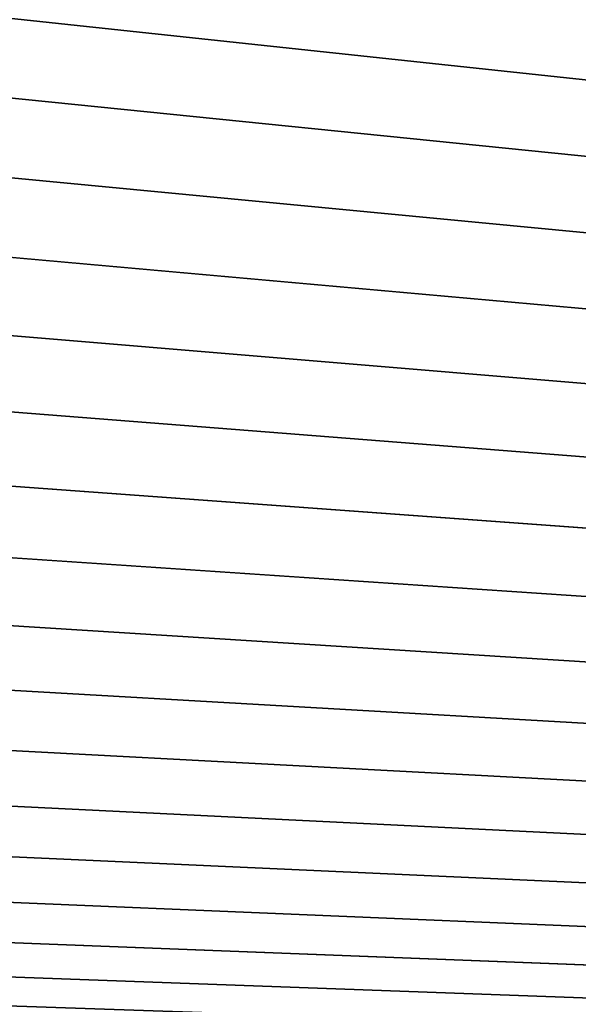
# Model space of a CAD drawing. Extents: x -302 to 302, y -900 to 900.
# Tile 146 of 256: x -31.97 to -30.7, y -878.94 to -876.7. Entities that reach past the tile are written whole.
import ezdxf

# ---------------------------------------------------------------- set-up
doc = ezdxf.new("R2010")
doc.units = 0
doc.header["$LTSCALE"] = 81.481481
doc.layers.add('516', color=7, linetype='CONTINUOUS')
doc.layers.add('611', color=7, linetype='CONTINUOUS')

msp = doc.modelspace()

# ---------------------------------------------------------------- linework, layer by layer
at = {"layer": '516', "color": 7, "linetype": 'CONTINUOUS'}
for points in [[(-1.25, 880), (-1.25, -880), (-32, 876.7), (-1.25, 880)], [(-32, 876.7), (-1.25, -880), (-32, -876.7), (-32, 876.7)], [(-32, -876.7), (-1.25, -880), (-32.0071, -876.8805), (-32, -876.7)], [(-32.0071, -876.8805), (-1.25, -880), (-32.0283, -877.0598), (-32.0071, -876.8805)], [(-32.0283, -877.0598), (-1.25, -880), (-32.0635, -877.2369), (-32.0283, -877.0598)], [(-32.0635, -877.2369), (-1.25, -880), (-32.1126, -877.4107), (-32.0635, -877.2369)], [(-32.1126, -877.4107), (-1.25, -880), (-32.1751, -877.5802), (-32.1126, -877.4107)], [(-32.1751, -877.5802), (-1.25, -880), (-32.2507, -877.7442), (-32.1751, -877.5802)], [(-32.2507, -877.7442), (-1.25, -880), (-32.3389, -877.9017), (-32.2507, -877.7442)], [(-32.3389, -877.9017), (-1.25, -880), (-32.4393, -878.0519), (-32.3389, -877.9017)], [(-32.4393, -878.0519), (-1.25, -880), (-32.5511, -878.1937), (-32.4393, -878.0519)], [(-32.5511, -878.1937), (-1.25, -880), (-32.6737, -878.3263), (-32.5511, -878.1937)], [(-32.6737, -878.3263), (-1.25, -880), (-32.8063, -878.4489), (-32.6737, -878.3263)], [(-32.8063, -878.4489), (-1.25, -880), (-32.9481, -878.5607), (-32.8063, -878.4489)], [(-32.9481, -878.5607), (-1.25, -880), (-33.0983, -878.6611), (-32.9481, -878.5607)], [(-33.0983, -878.6611), (-1.25, -880), (-33.2558, -878.7493), (-33.0983, -878.6611)], [(-33.2558, -878.7493), (-1.25, -880), (-33.4198, -878.8249), (-33.2558, -878.7493)], [(-33.4198, -878.8249), (-1.25, -880), (-33.5893, -878.8874), (-33.4198, -878.8249)], [(-33.5893, -878.8874), (-1.25, -880), (-33.7631, -878.9365), (-33.5893, -878.8874)], [(-33.7631, -878.9365), (-1.25, -880), (-33.9402, -878.9717), (-33.7631, -878.9365)]]:
    msp.add_3dface(points, dxfattribs=at)
at = {"layer": '611', "color": 7, "linetype": 'CONTINUOUS'}
for points in [[(-38.25, -900, 6.9), (-19.25, -900, 6.9), (-19.25, 900, 6.9), (-38.25, -900, 6.9)], [(-38.25, -900, 6.9), (-19.25, 900, 6.9), (-38.25, 900, 6.9), (-38.25, -900, 6.9)]]:
    msp.add_3dface(points, dxfattribs=at)

doc.saveas('drawing.dxf')
